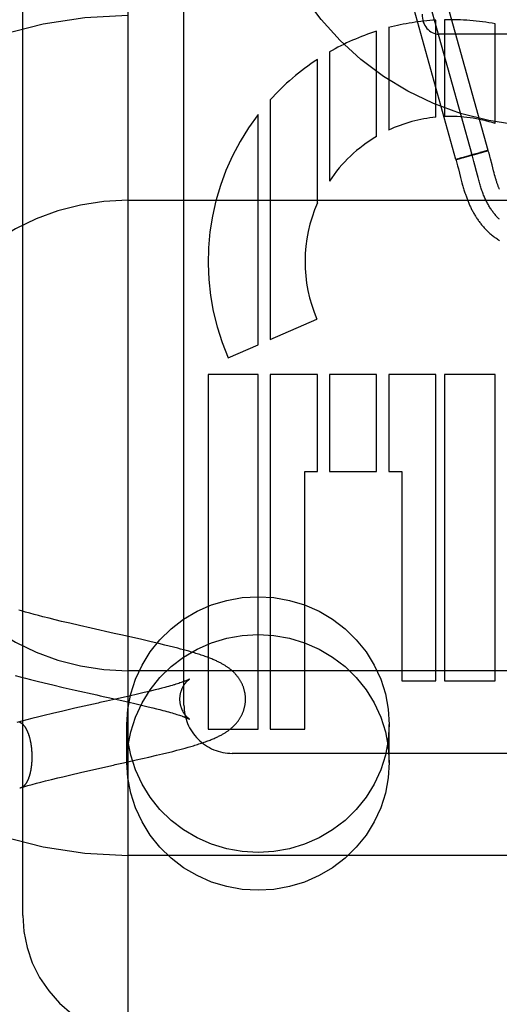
# Model space of a CAD drawing. Header units: inches. Extents: x 0 to 215, y 0 to 139.
# Tile 37 of 111: x 103.088 to 103.373, y 52.811 to 53.397. Entities that reach past the tile are written whole.
import ezdxf

# ---------------------------------------------------------------- set-up
doc = ezdxf.new("R2010")
doc.units = ezdxf.units.IN
doc.header["$LTSCALE"] = 11.804375
doc.header["$MEASUREMENT"] = 0
doc.linetypes.add('HIDDEN', pattern=[0.2, 0.1, -0.1])
doc.layers.add('DEFAULT_2', color=8, linetype='HIDDEN')

msp = doc.modelspace()

# ---------------------------------------------------------------- linework, layer by layer
at = {"layer": 'DEFAULT_2', "color": 8, "linetype": 'HIDDEN'}
for p, q in [((103.15239, 56.25888), (103.15239, 50.75838)), ((103.08989, 52.86398), (103.08989, 53.60703)), ((103.18579, 52.98924), (103.18579, 53.59411)), ((103.35714, 53.31669), (103.31696, 53.4612)), ((103.36678, 53.31937), (103.3266, 53.46388)), ((103.34751, 53.31402), (103.30733, 53.45852)), ((103.33567, 53.33921), (103.33567, 53.39698)), ((103.34074, 53.39719), (103.34074, 53.33956)), ((103.30042, 53.32772), (103.30042, 53.39041)), ((103.30756, 53.39249), (103.30756, 53.33148)), ((103.37092, 53.33539), (103.37092, 53.39473)), ((103.46739, 53.38858), (103.33739, 53.38858)), ((103.27231, 53.378), (103.27231, 53.30116)), ((103.26516, 53.28815), (103.26516, 53.3736)), ((103.23706, 53.34945), (103.23706, 53.20686)), ((103.22992, 53.20377), (103.22992, 53.34084)), ((103.36473, 53.31888), (103.36359, 53.31858)), ((103.3651, 53.31898), (103.3647, 53.31888)), ((103.36492, 53.31878), (103.36583, 53.31906)), ((103.36507, 53.31897), (103.3656, 53.31911)), ((103.36593, 53.31919), (103.36555, 53.31909)), ((103.36583, 53.31906), (103.36678, 53.31937)), ((103.36588, 53.31918), (103.36612, 53.31924)), ((103.36624, 53.31927), (103.3661, 53.31923)), ((103.36637, 53.3193), (103.36624, 53.31927)), ((103.34846, 53.31434), (103.34752, 53.31402)), ((103.34799, 53.31411), (103.34813, 53.31414)), ((103.34813, 53.31414), (103.34838, 53.31421)), ((103.34838, 53.31421), (103.34874, 53.3143)), ((103.34846, 53.31434), (103.34915, 53.31454)), ((103.34867, 53.31428), (103.34924, 53.31442)), ((103.34886, 53.31446), (103.34963, 53.31469)), ((103.34918, 53.31441), (103.34955, 53.31451)), ((103.34949, 53.31449), (103.35066, 53.3148)), ((103.35075, 53.31501), (103.34959, 53.31467)), ((103.35054, 53.31477), (103.35223, 53.31522)), ((103.3506, 53.31497), (103.35258, 53.31554)), ((103.3522, 53.31521), (103.35503, 53.31598)), ((103.35248, 53.31551), (103.35295, 53.31564)), ((103.35286, 53.31562), (103.35606, 53.31652)), ((103.3549, 53.31595), (103.35843, 53.31693)), ((103.35927, 53.31741), (103.35589, 53.31647)), ((103.35821, 53.31284), (103.35778, 53.31447)), ((103.35825, 53.31688), (103.36142, 53.31777)), ((103.3591, 53.31736), (103.36194, 53.31814)), ((103.36135, 53.31775), (103.36268, 53.31813)), ((103.36372, 53.31862), (103.36184, 53.31811)), ((103.36247, 53.31807), (103.36412, 53.31855)), ((103.36396, 53.3185), (103.36495, 53.31879)), ((103.36771, 53.31605), (103.36725, 53.31774)), ((103.36812, 53.31447), (103.36771, 53.31605)), ((103.34812, 53.31187), (103.34857, 53.3102)), ((103.34857, 53.3102), (103.34902, 53.30847)), ((103.34902, 53.30847), (103.35034, 53.30331)), ((103.35879, 53.31062), (103.35821, 53.31284)), ((103.35974, 53.30689), (103.35879, 53.31062)), ((103.37, 53.30718), (103.36953, 53.30897)), ((103.3703, 53.30605), (103.37, 53.30718)), ((103.35034, 53.30331), (103.35075, 53.30171)), ((103.35075, 53.30171), (103.35116, 53.3002)), ((103.36032, 53.30467), (103.35974, 53.30689)), ((103.36071, 53.3032), (103.36032, 53.30467)), ((103.36111, 53.30174), (103.36071, 53.3032)), ((103.37059, 53.30496), (103.3703, 53.30605)), ((103.37088, 53.30392), (103.37059, 53.30496)), ((103.37117, 53.30292), (103.37088, 53.30392)), ((103.35116, 53.3002), (103.35156, 53.29875)), ((103.15239, 53.28971), (103.65239, 53.28971)), ((103.23706, 53.20686), (103.2649, 53.21891)), ((103.21204, 53.19603), (103.22992, 53.20377)), ((103.22992, 53.18595), (103.20019, 53.18595)), ((103.20019, 53.18595), (103.20019, 52.97491)), ((103.22992, 52.97491), (103.22992, 53.18595)), ((103.26516, 53.18595), (103.23705, 53.18595)), ((103.23705, 53.18595), (103.23706, 52.97491)), ((103.26516, 53.12835), (103.26516, 53.18595)), ((103.30042, 53.18595), (103.27231, 53.18595)), ((103.27231, 53.18595), (103.27231, 53.12835)), ((103.30042, 53.12835), (103.30042, 53.18595)), ((103.33567, 53.18595), (103.30756, 53.18595)), ((103.30756, 53.18595), (103.30756, 53.12835)), ((103.33567, 53.00371), (103.33567, 53.18595)), ((103.37092, 53.18595), (103.34074, 53.18595)), ((103.34074, 53.18595), (103.34074, 53.00371)), ((103.37092, 53.00371), (103.37092, 53.18595)), ((103.25779, 53.12835), (103.26516, 53.12835)), ((103.25779, 52.97491), (103.25779, 53.12835)), ((103.27231, 53.12835), (103.30042, 53.12835)), ((103.30756, 53.12835), (103.31539, 53.12835)), ((103.31539, 53.12835), (103.31539, 53.00371)), ((103.08909, 53.04531), (103.08749, 53.04577)), ((103.09153, 53.04461), (103.08909, 53.04531)), ((103.09404, 53.04392), (103.09153, 53.04461)), ((103.0966, 53.04322), (103.09404, 53.04392)), ((103.09922, 53.04252), (103.0966, 53.04322)), ((103.1019, 53.04182), (103.09922, 53.04252)), ((103.10553, 53.04089), (103.1019, 53.04182)), ((103.10925, 53.03997), (103.10553, 53.04089)), ((103.11302, 53.03905), (103.10925, 53.03997)), ((103.11781, 53.0379), (103.11302, 53.03905)), ((103.12365, 53.03653), (103.11781, 53.0379)), ((103.13053, 53.03496), (103.12365, 53.03653)), ((103.14433, 53.03186), (103.13053, 53.03496)), ((103.14921, 53.03077), (103.14726, 53.03121)), ((103.16069, 53.02819), (103.14921, 53.03077)), ((103.16626, 53.02692), (103.16069, 53.02819)), ((103.1708, 53.02585), (103.16626, 53.02692)), ((103.17436, 53.025), (103.1708, 53.02585)), ((103.17698, 53.02435), (103.17436, 53.025)), ((103.17956, 53.02371), (103.17698, 53.02435)), ((103.18211, 53.02305), (103.17956, 53.02371)), ((103.18378, 53.02261), (103.18211, 53.02305)), ((103.18544, 53.02216), (103.18378, 53.02261)), ((103.18708, 53.02171), (103.18544, 53.02216)), ((103.18872, 53.02125), (103.18708, 53.02171)), ((103.19036, 53.02077), (103.18872, 53.02125)), ((103.65239, 53.00971), (103.15239, 53.00971)), ((103.08539, 53.00686), (103.0884, 53.00606)), ((103.0884, 53.00606), (103.09143, 53.00526)), ((103.09143, 53.00526), (103.09448, 53.00448)), ((103.09448, 53.00448), (103.09856, 53.00345)), ((103.09856, 53.00345), (103.10265, 53.00245)), ((103.10265, 53.00245), (103.10778, 53.00122)), ((103.18342, 53.00241), (103.18268, 53.00217)), ((103.18411, 53.00265), (103.18342, 53.00241)), ((103.18476, 53.00287), (103.18411, 53.00265)), ((103.31539, 53.00371), (103.33567, 53.00371)), ((103.34074, 53.00371), (103.37092, 53.00371)), ((103.10778, 53.00122), (103.11392, 52.99978)), ((103.11392, 52.99978), (103.12104, 52.99814)), ((103.12104, 52.99814), (103.13395, 52.99524)), ((103.16213, 52.99666), (103.15818, 52.99573)), ((103.16513, 52.99738), (103.16213, 52.99666)), ((103.16657, 52.99774), (103.16513, 52.99738)), ((103.16867, 52.99826), (103.16657, 52.99774)), ((103.17067, 52.99877), (103.16867, 52.99826)), ((103.17258, 52.99926), (103.17067, 52.99877)), ((103.17439, 52.99975), (103.17258, 52.99926)), ((103.17555, 53.00006), (103.17439, 52.99975)), ((103.17665, 53.00037), (103.17555, 53.00006)), ((103.17771, 53.00067), (103.17665, 53.00037)), ((103.17873, 53.00096), (103.17771, 53.00067)), ((103.17969, 53.00124), (103.17873, 53.00096)), ((103.18189, 53.00192), (103.18104, 53.00165)), ((103.18268, 53.00217), (103.18189, 53.00192)), ((103.13395, 52.99524), (103.13588, 52.99481)), ((103.13867, 52.99132), (103.1358, 52.99068)), ((103.13875, 52.99417), (103.14064, 52.99375)), ((103.14064, 52.99375), (103.15238, 52.99111)), ((103.15318, 52.99458), (103.14336, 52.99237)), ((103.15238, 52.99111), (103.15742, 52.98995)), ((103.15818, 52.99573), (103.15318, 52.99458)), ((103.11382, 52.98571), (103.10768, 52.98427)), ((103.12094, 52.98734), (103.11382, 52.98571)), ((103.15742, 52.98995), (103.16141, 52.98902)), ((103.16141, 52.98902), (103.16444, 52.98829)), ((103.16444, 52.98829), (103.16733, 52.98758)), ((103.16733, 52.98758), (103.16939, 52.98707)), ((103.16939, 52.98707), (103.17136, 52.98656)), ((103.17136, 52.98656), (103.17324, 52.98607)), ((103.17324, 52.98607), (103.17443, 52.98575)), ((103.17443, 52.98575), (103.17558, 52.98544)), ((103.17558, 52.98544), (103.17668, 52.98513)), ((103.17668, 52.98513), (103.17774, 52.98483)), ((103.17774, 52.98483), (103.17875, 52.98454)), ((103.0893, 52.97969), (103.0863, 52.97889)), ((103.09233, 52.98048), (103.0893, 52.97969)), ((103.09539, 52.98126), (103.09233, 52.98048)), ((103.09948, 52.98228), (103.09539, 52.98126)), ((103.10255, 52.98303), (103.09948, 52.98228)), ((103.10768, 52.98427), (103.10255, 52.98303)), ((103.17875, 52.98454), (103.17972, 52.98426)), ((103.17972, 52.98426), (103.18063, 52.98398)), ((103.18063, 52.98398), (103.18149, 52.98371)), ((103.18149, 52.98371), (103.18231, 52.98346)), ((103.18231, 52.98346), (103.18307, 52.98321)), ((103.18307, 52.98321), (103.18379, 52.98297)), ((103.15189, 52.95513), (103.15189, 52.97762)), ((103.20019, 52.97491), (103.22992, 52.97491)), ((103.23706, 52.97491), (103.25779, 52.97491)), ((103.30789, 52.95513), (103.30789, 52.97762)), ((103.1765, 52.96103), (103.17908, 52.96168)), ((103.17908, 52.96168), (103.18162, 52.96233)), ((103.18162, 52.96233), (103.1833, 52.96277)), ((103.1833, 52.96277), (103.18496, 52.96321)), ((103.18496, 52.96321), (103.1866, 52.96366)), ((103.1866, 52.96366), (103.18823, 52.96412)), ((103.14974, 52.95485), (103.1574, 52.95657)), ((103.1574, 52.95657), (103.16488, 52.95827)), ((103.16488, 52.95827), (103.16943, 52.95933)), ((103.16943, 52.95933), (103.173, 52.96018)), ((103.47379, 52.96051), (103.21454, 52.96051)), ((103.12426, 52.94912), (103.13211, 52.95091)), ((103.14488, 52.95377), (103.1478, 52.95442)), ((103.1478, 52.95442), (103.14974, 52.95485)), ((103.10074, 52.94338), (103.10343, 52.94408)), ((103.10343, 52.94408), (103.10709, 52.945)), ((103.10709, 52.945), (103.11082, 52.94593)), ((103.11082, 52.94593), (103.11365, 52.94661)), ((103.11365, 52.94661), (103.11844, 52.94776)), ((103.11844, 52.94776), (103.12426, 52.94912)), ((103.0905, 52.9406), (103.09297, 52.9413)), ((103.09297, 52.9413), (103.09551, 52.94199)), ((103.09551, 52.94199), (103.0981, 52.94269)), ((103.0981, 52.94269), (103.10074, 52.94338)), ((103.65239, 52.89971), (103.15239, 52.89971))]:
    msp.add_line(p, q, dxfattribs=at)
for points in [[(103.36633, 53.31929), (103.36644, 53.31931), (103.36649, 53.31933), (103.36654, 53.31934), (103.36659, 53.31935), (103.36663, 53.31935), (103.36666, 53.31936), (103.36669, 53.31937), (103.36672, 53.31937), (103.36674, 53.31938), (103.36676, 53.31938), (103.36677, 53.31938), (103.36678, 53.31938), (103.36679, 53.31938)], [(103.36678, 53.31937), (103.36677, 53.31938), (103.36677, 53.31938), (103.36675, 53.31938), (103.36674, 53.31937), (103.36671, 53.31937), (103.36669, 53.31937)], [(103.36725, 53.31774), (103.367, 53.31862), (103.36679, 53.31938)], [(103.34751, 53.31402), (103.34751, 53.31401), (103.34752, 53.31401), (103.34753, 53.31401), (103.34755, 53.31402)], [(103.34752, 53.31402), (103.34752, 53.31402), (103.34753, 53.31402), (103.34755, 53.31402), (103.34756, 53.31402), (103.34759, 53.31402), (103.34761, 53.31403), (103.34765, 53.31403), (103.34768, 53.31404), (103.34772, 53.31405)], [(103.34752, 53.31402), (103.34768, 53.31344), (103.3479, 53.31267), (103.34812, 53.31187)], [(103.34771, 53.31405), (103.34776, 53.31406), (103.34781, 53.31407), (103.34786, 53.31408), (103.34799, 53.31411)], [(103.35778, 53.31447), (103.35756, 53.31528), (103.35733, 53.31608), (103.3571, 53.31687), (103.35687, 53.31766)], [(103.36953, 53.30897), (103.36904, 53.31089), (103.36812, 53.31447)], [(103.37347, 53.27839), (103.37308, 53.27876), (103.3727, 53.27914), (103.37232, 53.27953), (103.37195, 53.27992), (103.37158, 53.28033), (103.37122, 53.28075), (103.37085, 53.28117), (103.3705, 53.2816), (103.37014, 53.28205), (103.3698, 53.2825), (103.36945, 53.28296), (103.36911, 53.28343), (103.36878, 53.2839), (103.36845, 53.28439), (103.36812, 53.28489), (103.3678, 53.28539), (103.36748, 53.28591), (103.36717, 53.28644), (103.36686, 53.28697), (103.36656, 53.28752), (103.36626, 53.28807), (103.36596, 53.28863), (103.36567, 53.28921), (103.36539, 53.28979), (103.36511, 53.29038), (103.36483, 53.29099), (103.36456, 53.2916), (103.36429, 53.29223), (103.36403, 53.29286), (103.36378, 53.2935), (103.36352, 53.29416), (103.36328, 53.29482), (103.36303, 53.2955), (103.36281, 53.29616), (103.36258, 53.29683), (103.36236, 53.29751), (103.36214, 53.2982), (103.36193, 53.29889), (103.36172, 53.2996), (103.36151, 53.30031), (103.36131, 53.30102), (103.36111, 53.30174)], [(103.37342, 53.29632), (103.37329, 53.29664), (103.37316, 53.29697), (103.37303, 53.29729), (103.3729, 53.29763), (103.37278, 53.29796), (103.37265, 53.29831), (103.37252, 53.29866), (103.3724, 53.29902), (103.37227, 53.2994), (103.37214, 53.29979), (103.372, 53.30019), (103.37187, 53.30062), (103.37173, 53.30105), (103.37159, 53.3015), (103.37145, 53.30196), (103.37131, 53.30244), (103.37117, 53.30292)], [(103.35156, 53.29875), (103.35176, 53.29805), (103.35196, 53.29735), (103.35216, 53.29667), (103.35236, 53.296), (103.35256, 53.29534), (103.35276, 53.2947), (103.35296, 53.29407), (103.35317, 53.29345), (103.35337, 53.29286), (103.35357, 53.29228), (103.35377, 53.29172), (103.35396, 53.29118), (103.35416, 53.29064), (103.35437, 53.29011), (103.35457, 53.28958), (103.35479, 53.28905), (103.35501, 53.28852), (103.35523, 53.28798), (103.35546, 53.28745), (103.3557, 53.28692), (103.35593, 53.2864), (103.35618, 53.28588), (103.35642, 53.28536), (103.35667, 53.28485), (103.35693, 53.28434), (103.35719, 53.28383), (103.35746, 53.28332), (103.35773, 53.28282), (103.358, 53.28232), (103.35828, 53.28183), (103.35857, 53.28134), (103.35886, 53.28085), (103.35916, 53.28036), (103.35946, 53.27987), (103.35977, 53.27939), (103.36008, 53.27891), (103.36041, 53.27843), (103.36073, 53.27796), (103.36107, 53.27748), (103.36141, 53.27702), (103.36175, 53.27655), (103.36211, 53.27609), (103.36247, 53.27563), (103.36284, 53.27518), (103.36321, 53.27472), (103.36359, 53.27427), (103.36398, 53.27383), (103.36438, 53.27338), (103.36478, 53.27295), (103.3652, 53.27251), (103.36561, 53.27208), (103.36604, 53.27166), (103.36648, 53.27124), (103.36692, 53.27082), (103.36737, 53.27041), (103.36783, 53.27), (103.3683, 53.2696), (103.36878, 53.2692), (103.36927, 53.2688), (103.36976, 53.26842), (103.37027, 53.26803), (103.37078, 53.26765), (103.37131, 53.26728), (103.37184, 53.26692), (103.37239, 53.26655), (103.37294, 53.2662), (103.3735, 53.26585)], [(103.15189, 52.97762), (103.15247, 52.98687), (103.15416, 52.99585), (103.15697, 53.00462), (103.16083, 53.01301), (103.1657, 53.02088), (103.17151, 53.02812), (103.17817, 53.03462), (103.18558, 53.04029), (103.19365, 53.04505), (103.20223, 53.04883), (103.21123, 53.05156), (103.22049, 53.05322), (103.22989, 53.05377), (103.23929, 53.05322), (103.24856, 53.05156), (103.25755, 53.04883), (103.26614, 53.04505), (103.2742, 53.04029), (103.28161, 53.03462), (103.28827, 53.02812), (103.29408, 53.02088), (103.29896, 53.01301), (103.30282, 53.00462), (103.30562, 52.99585), (103.30731, 52.98687), (103.30789, 52.97762)], [(103.14726, 53.03121), (103.14628, 53.03143), (103.14531, 53.03164), (103.14433, 53.03186)], [(103.15189, 52.95513), (103.15247, 52.96437), (103.15416, 52.97335), (103.15697, 52.98213), (103.16083, 52.99052), (103.1657, 52.99839), (103.17151, 53.00563), (103.17817, 53.01213), (103.18558, 53.0178), (103.19365, 53.02255), (103.20223, 53.02633), (103.21123, 53.02906), (103.22049, 53.03073), (103.22989, 53.03128), (103.23929, 53.03073), (103.24856, 53.02906), (103.25755, 53.02633), (103.26614, 53.02255), (103.2742, 53.0178), (103.28161, 53.01213), (103.28827, 53.00563), (103.29408, 52.99839), (103.29896, 52.99052), (103.30282, 52.98213), (103.30562, 52.97335), (103.30731, 52.96437), (103.30789, 52.95513)], [(103.22239, 52.99275), (103.22239, 52.99312), (103.22238, 52.99351), (103.22236, 52.9939), (103.22233, 52.99429), (103.2223, 52.99468), (103.22226, 52.99507), (103.22222, 52.99546), (103.22216, 52.99584), (103.2221, 52.99623), (103.22203, 52.99662), (103.22196, 52.997), (103.22188, 52.99738), (103.22179, 52.99776), (103.22169, 52.99814), (103.22159, 52.99852), (103.22148, 52.99889), (103.22136, 52.99927), (103.22124, 52.99964), (103.22111, 53), (103.22097, 53.00037), (103.22083, 53.00073), (103.22068, 53.00109), (103.22053, 53.00145), (103.22036, 53.00181), (103.2202, 53.00216), (103.22002, 53.00251), (103.21984, 53.00285), (103.21966, 53.00319), (103.21947, 53.00353), (103.21927, 53.00387), (103.21907, 53.0042), (103.21886, 53.00452), (103.21864, 53.00485), (103.21842, 53.00517), (103.21819, 53.0055), (103.21796, 53.00582), (103.21772, 53.00613), (103.21747, 53.00644), (103.21723, 53.00674), (103.21698, 53.00704), (103.21673, 53.00733), (103.21648, 53.00761), (103.21623, 53.00788), (103.21597, 53.00815), (103.21571, 53.00842), (103.21545, 53.00868), (103.21518, 53.00894), (103.21491, 53.00919), (103.21464, 53.00944), (103.21436, 53.00969), (103.21408, 53.00994), (103.21379, 53.01018), (103.2135, 53.01042), (103.2132, 53.01066), (103.2129, 53.01089), (103.21259, 53.01113), (103.21227, 53.01136), (103.21195, 53.0116), (103.21162, 53.01183), (103.21128, 53.01206), (103.21093, 53.01229), (103.21058, 53.01252), (103.21022, 53.01275), (103.20985, 53.01298), (103.20948, 53.0132), (103.20909, 53.01343), (103.20869, 53.01366), (103.20829, 53.01388), (103.20787, 53.01411), (103.20745, 53.01434), (103.20701, 53.01456), (103.20655, 53.01479), (103.20609, 53.01502), (103.20561, 53.01525), (103.20511, 53.01549), (103.2046, 53.01572), (103.20407, 53.01596), (103.20352, 53.01619), (103.20295, 53.01644), (103.20236, 53.01668), (103.20175, 53.01693), (103.20111, 53.01718), (103.20045, 53.01743), (103.19976, 53.01769), (103.19905, 53.01795), (103.19832, 53.01822), (103.19756, 53.01848), (103.1968, 53.01875), (103.19602, 53.01901), (103.19522, 53.01927), (103.19442, 53.01953), (103.19362, 53.01978), (103.19281, 53.02004), (103.19199, 53.02028), (103.19036, 53.02077)], [(103.18339, 52.99275), (103.18339, 52.99306), (103.1834, 52.99339), (103.18342, 52.99372), (103.18344, 52.99405), (103.18347, 52.99438), (103.18351, 52.99471), (103.18356, 52.99504), (103.18361, 52.99536), (103.18367, 52.99568), (103.18373, 52.996), (103.1838, 52.99632), (103.18388, 52.99663), (103.18396, 52.99694), (103.18404, 52.99724), (103.18414, 52.99754), (103.18423, 52.99783), (103.18434, 52.99812), (103.18444, 52.9984), (103.18455, 52.99868), (103.18467, 52.99895), (103.18478, 52.99921), (103.1849, 52.99947), (103.18503, 52.99972), (103.18515, 52.99997), (103.18528, 53.0002), (103.1854, 53.00043), (103.18553, 53.00066), (103.18566, 53.00087), (103.18579, 53.00108), (103.18592, 53.00128), (103.18605, 53.00147), (103.18618, 53.00166), (103.18631, 53.00184), (103.18643, 53.00201), (103.18656, 53.00217), (103.18668, 53.00233), (103.18681, 53.00249), (103.18693, 53.00263), (103.18705, 53.00277), (103.18716, 53.0029), (103.18728, 53.00303), (103.18739, 53.00315), (103.1875, 53.00327), (103.18761, 53.00338), (103.18771, 53.00349), (103.18782, 53.00359), (103.18791, 53.00368), (103.18801, 53.00377), (103.1881, 53.00386), (103.18819, 53.00394), (103.18828, 53.00402), (103.18836, 53.00409), (103.18845, 53.00415), (103.18852, 53.00422), (103.1886, 53.00428), (103.18867, 53.00433), (103.18873, 53.00438), (103.18879, 53.00443), (103.18885, 53.00447), (103.1889, 53.00451), (103.18895, 53.00455), (103.189, 53.00458), (103.18904, 53.0046), (103.18907, 53.00463), (103.1891, 53.00465), (103.18913, 53.00466), (103.18915, 53.00468), (103.18916, 53.00468), (103.18917, 53.00469)], [(103.18917, 53.00469), (103.18917, 53.00469), (103.18916, 53.00468), (103.18914, 53.00467), (103.18911, 53.00466), (103.18908, 53.00464), (103.18905, 53.00462), (103.189, 53.0046), (103.18895, 53.00457), (103.18888, 53.00454), (103.18882, 53.0045), (103.18874, 53.00447), (103.18865, 53.00442), (103.18856, 53.00438), (103.18845, 53.00433), (103.18834, 53.00428), (103.18821, 53.00422), (103.18808, 53.00416), (103.18793, 53.0041), (103.18778, 53.00403), (103.18762, 53.00396), (103.18744, 53.00389), (103.18725, 53.00381), (103.18706, 53.00373), (103.18685, 53.00365), (103.18663, 53.00356), (103.1864, 53.00347), (103.18615, 53.00338), (103.1859, 53.00328), (103.18563, 53.00318), (103.18535, 53.00308), (103.18506, 53.00298), (103.18476, 53.00287)], [(103.18104, 53.00165), (103.18015, 53.00138), (103.17969, 53.00124)], [(103.1358, 52.99068), (103.13484, 52.99046), (103.12094, 52.98734)], [(103.13588, 52.99481), (103.13684, 52.9946), (103.1378, 52.99438), (103.13875, 52.99417)], [(103.14336, 52.99237), (103.13962, 52.99153), (103.13867, 52.99132)], [(103.18916, 52.98082), (103.18917, 52.98082), (103.18917, 52.98082), (103.18917, 52.98082), (103.18916, 52.98082), (103.18915, 52.98083), (103.18913, 52.98084), (103.1891, 52.98086), (103.18907, 52.98088), (103.18904, 52.9809), (103.189, 52.98093), (103.18895, 52.98096), (103.1889, 52.981), (103.18885, 52.98104), (103.18879, 52.98108), (103.18873, 52.98112), (103.18866, 52.98118), (103.18859, 52.98123), (103.18852, 52.98129), (103.18844, 52.98135), (103.18836, 52.98142), (103.18828, 52.98149), (103.18819, 52.98157), (103.1881, 52.98165), (103.18801, 52.98174), (103.18791, 52.98183), (103.18781, 52.98192), (103.18771, 52.98202), (103.18761, 52.98213), (103.1875, 52.98224), (103.18739, 52.98236), (103.18728, 52.98248), (103.18716, 52.98261), (103.18704, 52.98274), (103.18692, 52.98288), (103.1868, 52.98302), (103.18668, 52.98318), (103.18656, 52.98334), (103.18643, 52.9835), (103.1863, 52.98367), (103.18618, 52.98385), (103.18605, 52.98404), (103.18592, 52.98423), (103.18579, 52.98443), (103.18566, 52.98464), (103.18553, 52.98485), (103.1854, 52.98507), (103.18528, 52.9853), (103.18515, 52.98554), (103.18502, 52.98578), (103.1849, 52.98604), (103.18478, 52.98629), (103.18467, 52.98656), (103.18455, 52.98683), (103.18444, 52.98711), (103.18434, 52.98739), (103.18423, 52.98768), (103.18414, 52.98797), (103.18404, 52.98827), (103.18396, 52.98857), (103.18388, 52.98888), (103.1838, 52.98919), (103.18373, 52.9895), (103.18367, 52.98982), (103.18361, 52.99014), (103.18356, 52.99047), (103.18351, 52.9908), (103.18347, 52.99112), (103.18344, 52.99145), (103.18342, 52.99178), (103.1834, 52.99211), (103.18339, 52.99244), (103.18339, 52.99275)], [(103.19067, 52.96483), (103.19148, 52.96507), (103.19229, 52.96531), (103.19311, 52.96556), (103.19392, 52.96582), (103.19472, 52.96608), (103.19552, 52.96634), (103.19631, 52.9666), (103.1971, 52.96686), (103.19786, 52.96713), (103.19861, 52.9674), (103.19934, 52.96766), (103.20005, 52.96792), (103.20073, 52.96818), (103.20139, 52.96844), (103.20202, 52.96869), (103.20263, 52.96894), (103.20322, 52.96919), (103.20379, 52.96943), (103.20435, 52.96967), (103.20488, 52.96992), (103.20541, 52.97016), (103.20592, 52.97041), (103.20642, 52.97065), (103.2069, 52.97089), (103.20738, 52.97113), (103.20783, 52.97138), (103.20828, 52.97162), (103.20871, 52.97186), (103.20913, 52.9721), (103.20953, 52.97233), (103.20991, 52.97257), (103.21029, 52.9728), (103.21065, 52.97303), (103.211, 52.97326), (103.21135, 52.97349), (103.21168, 52.97372), (103.21201, 52.97396), (103.21233, 52.97419), (103.21265, 52.97442), (103.21295, 52.97466), (103.21326, 52.97489), (103.21355, 52.97513), (103.21384, 52.97537), (103.21413, 52.97562), (103.21441, 52.97586), (103.21468, 52.97611), (103.21496, 52.97636), (103.21523, 52.97661), (103.21549, 52.97687), (103.21575, 52.97713), (103.21601, 52.9774), (103.21626, 52.97767), (103.21652, 52.97794), (103.21677, 52.97822), (103.21701, 52.97851), (103.21726, 52.9788), (103.21751, 52.97911), (103.21775, 52.97942), (103.21799, 52.97973), (103.21822, 52.98005), (103.21845, 52.98037), (103.21867, 52.98069), (103.21888, 52.98102), (103.21909, 52.98135), (103.21929, 52.98168), (103.21949, 52.98201), (103.21968, 52.98235), (103.21986, 52.98269), (103.22004, 52.98303), (103.22021, 52.98338), (103.22038, 52.98373), (103.22054, 52.98408), (103.22069, 52.98444), (103.22084, 52.9848), (103.22098, 52.98516), (103.22112, 52.98553), (103.22125, 52.98589), (103.22137, 52.98626), (103.22149, 52.98663), (103.22159, 52.98701), (103.2217, 52.98738), (103.22179, 52.98776), (103.22188, 52.98814), (103.22196, 52.98852), (103.22204, 52.98891), (103.2221, 52.98929), (103.22216, 52.98968), (103.22222, 52.99006), (103.22226, 52.99045), (103.2223, 52.99084), (103.22233, 52.99123), (103.22236, 52.99161), (103.22238, 52.992), (103.22239, 52.99239), (103.22239, 52.99275)], [(103.0955, 52.95847), (103.0955, 52.95877), (103.09549, 52.95906), (103.09549, 52.95935), (103.09548, 52.95965), (103.09548, 52.95994), (103.09547, 52.96024), (103.09545, 52.96053), (103.09544, 52.96082), (103.09542, 52.96112), (103.09541, 52.96141), (103.09539, 52.9617), (103.09537, 52.962), (103.09535, 52.96229), (103.09532, 52.96258), (103.0953, 52.96287), (103.09527, 52.96316), (103.09524, 52.96345), (103.09521, 52.96374), (103.09517, 52.96402), (103.09514, 52.96431), (103.0951, 52.96459), (103.09506, 52.96488), (103.09502, 52.96516), (103.09498, 52.96544), (103.09494, 52.96572), (103.09489, 52.966), (103.09485, 52.96628), (103.0948, 52.96655), (103.09475, 52.96683), (103.0947, 52.9671), (103.09465, 52.96737), (103.09459, 52.96764), (103.09453, 52.9679), (103.09448, 52.96817), (103.09442, 52.96843), (103.09436, 52.96869), (103.09429, 52.96895), (103.09423, 52.96921), (103.09416, 52.96946), (103.0941, 52.96971), (103.09403, 52.96996), (103.09396, 52.97021), (103.09389, 52.97046), (103.09381, 52.9707), (103.09374, 52.97094), (103.09366, 52.97117), (103.09358, 52.97141), (103.09351, 52.97164), (103.09343, 52.97187), (103.09334, 52.9721), (103.09326, 52.97232), (103.09318, 52.97254), (103.09309, 52.97276), (103.09301, 52.97297), (103.09292, 52.97318), (103.09283, 52.97339), (103.09274, 52.9736), (103.09265, 52.9738), (103.09256, 52.974), (103.09246, 52.97419), (103.09237, 52.97439), (103.09227, 52.97457), (103.09217, 52.97476), (103.09208, 52.97494), (103.09198, 52.97512), (103.09188, 52.97529), (103.09178, 52.97546), (103.09167, 52.97563), (103.09157, 52.9758), (103.09147, 52.97596), (103.09136, 52.97611), (103.09126, 52.97626), (103.09115, 52.97641), (103.09104, 52.97656), (103.09094, 52.9767), (103.09083, 52.97684), (103.09072, 52.97697), (103.09061, 52.9771), (103.0905, 52.97722), (103.09038, 52.97734), (103.09027, 52.97746), (103.09016, 52.97757), (103.09005, 52.97768), (103.08993, 52.97779), (103.08982, 52.97789), (103.0897, 52.97798), (103.08959, 52.97807), (103.08947, 52.97816), (103.08936, 52.97825), (103.08924, 52.97832), (103.08912, 52.9784), (103.089, 52.97847), (103.08889, 52.97854), (103.08877, 52.9786), (103.08865, 52.97866), (103.08853, 52.97871), (103.08841, 52.97876), (103.08829, 52.9788), (103.08817, 52.97884), (103.08805, 52.97888)], [(103.18379, 52.98297), (103.18446, 52.98274), (103.18477, 52.98263), (103.18508, 52.98252), (103.18537, 52.98242), (103.18564, 52.98232), (103.18591, 52.98222), (103.18617, 52.98212), (103.18641, 52.98203), (103.18664, 52.98194), (103.18686, 52.98186), (103.18707, 52.98177), (103.18726, 52.98169), (103.18745, 52.98162), (103.18762, 52.98154), (103.18779, 52.98147), (103.18794, 52.98141), (103.18808, 52.98134), (103.18822, 52.98129), (103.18834, 52.98123), (103.18845, 52.98118), (103.18856, 52.98113), (103.18865, 52.98108), (103.18874, 52.98104), (103.18882, 52.981), (103.18889, 52.98097), (103.18895, 52.98094), (103.189, 52.98091), (103.18916, 52.98082)], [(103.30789, 52.97762), (103.30731, 52.96838), (103.30562, 52.9594), (103.30282, 52.95062), (103.29896, 52.94223), (103.29408, 52.93436), (103.28827, 52.92712), (103.28161, 52.92062), (103.2742, 52.91495), (103.26614, 52.91019), (103.25755, 52.90642), (103.24856, 52.90369), (103.23929, 52.90202), (103.22989, 52.90147), (103.22049, 52.90202), (103.21123, 52.90369), (103.20223, 52.90642), (103.19365, 52.91019), (103.18558, 52.91495), (103.17817, 52.92062), (103.17151, 52.92712), (103.1657, 52.93436), (103.16083, 52.94223), (103.15697, 52.95062), (103.15416, 52.9594), (103.15247, 52.96838), (103.15189, 52.97762)], [(103.18823, 52.96412), (103.18905, 52.96435), (103.19067, 52.96483)], [(103.08891, 52.94015), (103.089, 52.94017), (103.08912, 52.94021), (103.08924, 52.94026), (103.08936, 52.94031), (103.08947, 52.94036), (103.08959, 52.94042), (103.0897, 52.94048), (103.08982, 52.94054), (103.08993, 52.94062), (103.09005, 52.94069), (103.09016, 52.94077), (103.09027, 52.94085), (103.09038, 52.94094), (103.0905, 52.94103), (103.09061, 52.94113), (103.09072, 52.94123), (103.09083, 52.94133), (103.09094, 52.94144), (103.09104, 52.94155), (103.09115, 52.94167), (103.09126, 52.94179), (103.09136, 52.94191), (103.09147, 52.94204), (103.09157, 52.94218), (103.09167, 52.94231), (103.09178, 52.94245), (103.09188, 52.9426), (103.09198, 52.94275), (103.09208, 52.9429), (103.09217, 52.94305), (103.09227, 52.94321), (103.09237, 52.94338), (103.09246, 52.94355), (103.09256, 52.94372), (103.09265, 52.94389), (103.09274, 52.94407), (103.09283, 52.94425), (103.09292, 52.94444), (103.09301, 52.94462), (103.09309, 52.94482), (103.09318, 52.94501), (103.09326, 52.94521), (103.09334, 52.94541), (103.09343, 52.94562), (103.09351, 52.94582), (103.09358, 52.94603), (103.09366, 52.94625), (103.09374, 52.94647), (103.09381, 52.94669), (103.09389, 52.94691), (103.09396, 52.94714), (103.09403, 52.94736), (103.0941, 52.9476), (103.09416, 52.94783), (103.09423, 52.94807), (103.09429, 52.94831), (103.09436, 52.94855), (103.09442, 52.94879), (103.09448, 52.94904), (103.09453, 52.94929), (103.09459, 52.94954), (103.09465, 52.9498), (103.0947, 52.95005), (103.09475, 52.95031), (103.0948, 52.95057), (103.09485, 52.95084), (103.09489, 52.9511), (103.09494, 52.95137), (103.09498, 52.95164), (103.09502, 52.95191), (103.09506, 52.95218), (103.0951, 52.95245), (103.09514, 52.95273), (103.09517, 52.953), (103.09521, 52.95328), (103.09524, 52.95356), (103.09527, 52.95384), (103.0953, 52.95413), (103.09532, 52.95441), (103.09535, 52.95469), (103.09537, 52.95498), (103.09539, 52.95527), (103.09541, 52.95555), (103.09542, 52.95584), (103.09544, 52.95613), (103.09545, 52.95642), (103.09547, 52.95671), (103.09548, 52.95701), (103.09548, 52.9573), (103.09549, 52.95759), (103.09549, 52.95788), (103.0955, 52.95818), (103.0955, 52.95847)], [(103.173, 52.96018), (103.17388, 52.96039), (103.1765, 52.96103)], [(103.13211, 52.95091), (103.1439, 52.95355), (103.14488, 52.95377)], [(103.30789, 52.95513), (103.30731, 52.94588), (103.30562, 52.9369), (103.30282, 52.92813), (103.29896, 52.91974), (103.29408, 52.91187), (103.28827, 52.90463), (103.28161, 52.89813), (103.2742, 52.89245), (103.26614, 52.8877), (103.25755, 52.88392), (103.24856, 52.88119), (103.23929, 52.87953), (103.22989, 52.87898), (103.22049, 52.87953), (103.21123, 52.88119), (103.20223, 52.88392), (103.19365, 52.8877), (103.18558, 52.89245), (103.17817, 52.89813), (103.17151, 52.90463), (103.1657, 52.91187), (103.16083, 52.91974), (103.15697, 52.92813), (103.15416, 52.9369), (103.15247, 52.94588), (103.15189, 52.95513)], [(103.08808, 52.94002), (103.08817, 52.94002), (103.08829, 52.94003), (103.08841, 52.94004), (103.08853, 52.94006), (103.08865, 52.94008), (103.08877, 52.94011), (103.08889, 52.94014), (103.0905, 52.9406)], [(103.08989, 52.86398), (103.09053, 52.85437), (103.09243, 52.84492), (103.09556, 52.83578), (103.09988, 52.82712), (103.10531, 52.81908), (103.11176, 52.81179), (103.11914, 52.8054), (103.1273, 52.8), (103.13612, 52.79571), (103.14543, 52.79258), (103.15507, 52.79068), (103.16489, 52.79005)]]:
    msp.add_lwpolyline(points, dxfattribs=at)
msp.add_circle((103.40239, 53.50858), 0.175, dxfattribs=at)
for centre, radius, start, end in [((103.15239, 53.14971), 0.25, 90, 270), ((103.34419, 53.25323), 0.144, 93.39432, 104.7393), ((103.34419, 53.25323), 0.144, 79.30349, 91.37485), ((103.34419, 53.25323), 0.144, 107.69761, 119.94758), ((103.34419, 53.25323), 0.144, 123.28679, 138.07244), ((103.34419, 53.25323), 0.144, 142.52312, 203.40302), ((103.34419, 53.25323), 0.0864, 95.66187, 115.08817), ((103.34419, 53.25323), 0.0864, 71.9811, 92.2925), ((103.34419, 53.25323), 0.0864, 120.44126, 146.30555), ((103.15239, 53.14971), 0.14, 90, 270), ((103.34419, 53.25323), 0.0864, 156.16143, 203.40475), ((103.21453, 52.98925), 0.02874, 180.01054, 270.02027)]:
    msp.add_arc(centre, radius, start, end, dxfattribs=at)
msp.add_ellipse((103.33739, 53.40046), major_axis=(0, -0.01187), ratio=0.842271, start_param=-1.570796, end_param=0, dxfattribs=at)

doc.saveas('drawing.dxf')
